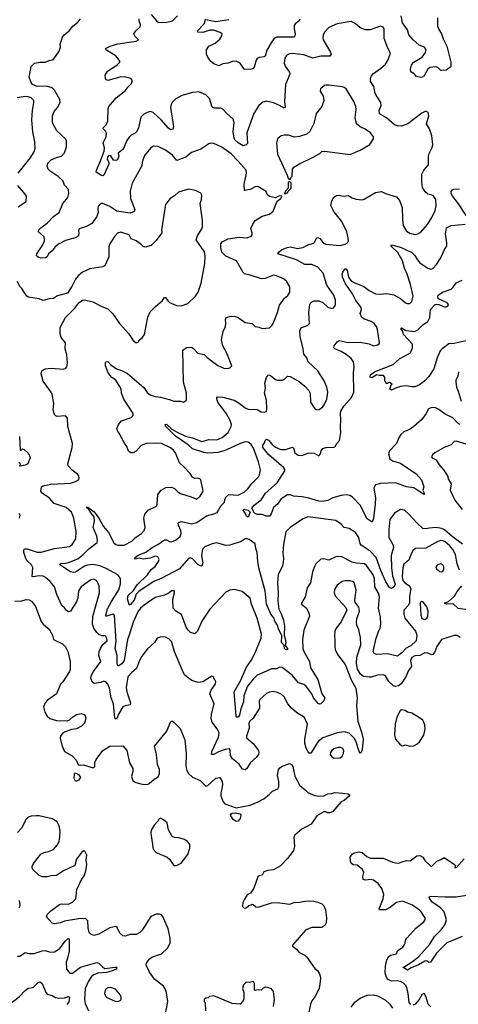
# Model space of a CAD drawing. Extents: x 2133461 to 2293071, y 753526 to 916327.
# Tile 220 of 256: x 2192372 to 2196717, y 847568 to 857326. Entities that reach past the tile are written whole.
import ezdxf

# ---------------------------------------------------------------- set-up
doc = ezdxf.new("R2010")
doc.units = 0

msp = doc.modelspace()

# ---------------------------------------------------------------- linework, layer by layer
at = {"layer": '0CON10XD'}
for points in [[(2193675, 857376.7), (2193726.7, 857315), (2193745, 857303.3), (2193815, 857298.8), (2193886.7, 857315), (2193933.8, 857365)], [(2196509.2, 857345), (2196511.9, 857265), (2196521.9, 857235), (2196550.8, 857185), (2196566.2, 857135), (2196602.9, 857065), (2196642.5, 856905), (2196641.2, 856858.8), (2196595, 856826), (2196555, 856821.2), (2196543.9, 856823.9), (2196515, 856851.2), (2196495, 856858.8), (2196435, 856851.2), (2196416.2, 856835), (2196371.7, 856758.3), (2196345, 856752), (2196301.7, 856761.7), (2196279.5, 856789.5), (2196245, 856810), (2196242, 856835), (2196252.9, 856875), (2196269.4, 856900.6), (2196357.1, 856955), (2196390.3, 856999.7), (2196398.8, 857028.8), (2196383, 857053), (2196328.8, 857075), (2196269.2, 857125), (2196225.6, 857175), (2196214.5, 857225), (2196163.8, 857295), (2196149.1, 857365)], [(2193108.2, 852448.2), (2193156.3, 852386.3), (2193200.9, 852305), (2193252.7, 852245), (2193305, 852143.1), (2193325, 852126.7), (2193345, 852119.5), (2193405, 852117.5), (2193483, 852157), (2193517.5, 852195), (2193578.8, 852235), (2193605, 852263.3), (2193614.2, 852295), (2193602.9, 852385), (2193611.9, 852425), (2193644.6, 852465.4), (2193727.5, 852505), (2193734.3, 852525), (2193738.7, 852621.3), (2193773.8, 852665), (2193820.3, 852689.7), (2193875, 852692), (2193905, 852678.8), (2193937, 852647), (2193965, 852631.9), (2194068.8, 852598.8), (2194125, 852574), (2194160.8, 852605), (2194188, 852655), (2194166.7, 852765), (2194156.1, 852776.1), (2194135, 852783.3), (2194105, 852780), (2194082.3, 852792.3), (2194059.7, 852829.7), (2193998.8, 852895), (2193953.2, 852933.2), (2193913.6, 853033.6), (2193895, 853059.2), (2193864.6, 853084.6), (2193776.2, 853125), (2193715, 853129.1), (2193625, 853124.4), (2193575, 853106), (2193525, 853050), (2193495, 853032.5), (2193473, 853033), (2193450.7, 853050.7), (2193433.8, 853095), (2193408.8, 853128.8), (2193358.3, 853228.3), (2193342.5, 853245), (2193333.3, 853275), (2193351.2, 853315), (2193378.8, 853351.2), (2193476.7, 853385), (2193495.9, 853404.1), (2193496, 853425), (2193403.6, 853565), (2193380.8, 853625), (2193376, 853665), (2193362, 853695), (2193323.8, 853755), (2193280, 853785), (2193247.9, 853827.9), (2193221.5, 853895), (2193220.2, 853929.8), (2193225, 853936.5), (2193245, 853937.1), (2193274.8, 853904.8), (2193332, 853865), (2193380, 853850), (2193439.8, 853819.8), (2193600.5, 853680.5), (2193635, 853631.4), (2193665, 853608.6), (2193715, 853591.1), (2193765, 853585.7), (2193865, 853559.2), (2193895, 853546), (2193965, 853546.7), (2193995, 853536.7), (2194022.5, 853555), (2194023.8, 853625), (2193993.3, 853735), (2193989.3, 854050.7), (2194025, 854076.2), (2194075, 854079.2), (2194095, 854066), (2194135, 854022), (2194199.1, 854009.1), (2194229.5, 853979.5), (2194335, 853900), (2194395, 853872), (2194435, 853870), (2194455, 853876.7), (2194472.5, 853895), (2194422.7, 854022.7), (2194382.5, 854095), (2194372, 854155), (2194386, 854235), (2194410.8, 854285), (2194414.1, 854314.1), (2194408.8, 854355), (2194416.4, 854373.6), (2194465, 854386.7), (2194505, 854383.3), (2194535, 854373.3), (2194605, 854326.2), (2194675, 854315.8), (2194705, 854286.2), (2194745, 854280), (2194775, 854266.2), (2194845, 854273.8), (2194868.8, 854295), (2194882, 854315), (2194925.7, 854425), (2194944.5, 854495.5), (2194995, 854566.2), (2195027.9, 854592.1), (2195047.1, 854625), (2195047.9, 854677.9), (2195015.6, 854735.6), (2194985, 854758), (2194915, 854787.5), (2194885, 854793.1), (2194805, 854760), (2194767.4, 854757.4), (2194655.3, 854795.3), (2194598.2, 854808.2), (2194585, 854820), (2194517.8, 854935), (2194413, 854983), (2194373.4, 855023.4), (2194363.1, 855065), (2194365.8, 855104.2), (2194376.2, 855125), (2194436.7, 855155), (2194545, 855170.5), (2194625, 855165.8), (2194665, 855182), (2194674, 855195), (2194675.8, 855215), (2194663, 855257), (2194680.5, 855299.5), (2194703.3, 855335), (2194775, 855377.5), (2194845, 855400), (2194883, 855427), (2194923, 855527), (2194957.5, 855555), (2194970, 855575), (2194965, 855580), (2194935, 855576.7), (2194905, 855560), (2194845, 855573.3), (2194823.9, 855593.9), (2194812.5, 855625), (2194732, 855672), (2194705, 855668.6), (2194655.4, 855644.6), (2194600, 855635), (2194596.5, 855695), (2194620, 855805), (2194613.8, 855835), (2194536, 855925), (2194465, 855995.8), (2194375, 856062), (2194295, 856098.8), (2194265, 856103.3), (2194245, 856096.7), (2194165.9, 856044.1), (2194075, 856010), (2194016.2, 855963.8), (2193928, 855932), (2193885, 855982.5), (2193815, 856034.2), (2193745, 856070.8), (2193698.8, 856071.2), (2193671.2, 856055), (2193608.3, 855981.7), (2193586, 855915), (2193581.7, 855878.3), (2193487.5, 855705), (2193464.5, 855625.5), (2193468.9, 855555), (2193512, 855445), (2193504.2, 855425.8), (2193465, 855410.4), (2193354, 855424), (2193335, 855430), (2193265, 855474.4), (2193195, 855503.8), (2193175, 855503.3), (2193148, 855475), (2193144.2, 855455), (2193149.2, 855415), (2193137.1, 855375), (2193087.5, 855305), (2193035, 855276.9), (2192960, 855255), (2192952.9, 855237.1), (2192956, 855205), (2192949.3, 855180.7), (2192922.5, 855165), (2192825, 855136.7), (2192755, 855102.1), (2192723.3, 855076.7), (2192694.4, 855035), (2192658.6, 855005), (2192642.7, 854977.3), (2192627.5, 854965), (2192585, 854961.9), (2192555, 854971.4), (2192538.8, 854985), (2192541.2, 855005), (2192601.4, 855095), (2192617.1, 855135), (2192613.8, 855175), (2192558.8, 855225), (2192562, 855245), (2192580, 855265), (2192648.5, 855311.5), (2192705, 855374.4), (2192764.3, 855415), (2192800.6, 855505), (2192847.1, 855565), (2192859.2, 855605), (2192853.9, 855643.9), (2192816.7, 855685), (2192803.3, 855725), (2192752.3, 855772.3), (2192672.5, 855825), (2192653.9, 855843.9), (2192643.8, 855875), (2192648.8, 855905), (2192685, 855936), (2192735, 855960), (2192786.7, 855975), (2192815, 856007.5), (2192836.2, 856065), (2192833.8, 856125), (2192826.2, 856145), (2192738, 856225), (2192695.7, 856305), (2192695.7, 856334.3), (2192698.1, 856375), (2192712.9, 856415), (2192745.8, 856455), (2192774, 856505), (2192769.2, 856535), (2192717.6, 856627.6), (2192692.1, 856652.1), (2192637.4, 856667.4), (2192545, 856665.5), (2192498, 856685), (2192484, 856705), (2192466.1, 856756.1), (2192485, 856863.3), (2192517.5, 856895), (2192575, 856904.2), (2192625, 856904), (2192665, 856922), (2192695, 856928), (2192710.9, 856939.1), (2192764, 857015), (2192775.8, 857054.2), (2192774.2, 857085), (2192795, 857152.5), (2192811.2, 857175), (2192862, 857215), (2192898.3, 857261.7), (2192948.7, 857301.3), (2192973.8, 857335)], [(2195586.7, 852295), (2195556.8, 852326.8), (2195502.7, 852362.7), (2195225, 852399.2), (2195180.3, 852379.7), (2195055, 852298), (2195009.7, 852250.3), (2194984.4, 852125), (2194978.9, 852038.9), (2194985.6, 851985), (2194983.2, 851946.8), (2194970.6, 851905), (2194932.9, 851827.1), (2194926, 851744), (2194933.6, 851645), (2194928.8, 851565), (2194937.3, 851485), (2194965, 851432.5), (2194983.5, 851375), (2194995.4, 851315), (2194993.1, 851223.1), (2195000.9, 851189.1), (2195007.2, 851155), (2195000, 851125), (2195025.5, 851094.5), (2195023.3, 851085), (2195015, 851081.9), (2195003.9, 851083.9), (2194995.8, 851095), (2194992, 851125), (2194966.4, 851155), (2194968.7, 851218.7), (2194935, 851288.8), (2194924.5, 851325), (2194899.6, 851365), (2194888.4, 851398.4), (2194859.6, 851435), (2194815.3, 851535), (2194804.7, 851665), (2194740.8, 851895), (2194729.2, 851955), (2194724.5, 852044.5), (2194710.8, 852085), (2194705, 852132.5), (2194645, 852173.8), (2194625, 852181.2), (2194605, 852180), (2194565, 852153.3), (2194455, 852117.9), (2194415, 852116.1), (2194325, 852141.2), (2194277, 852133), (2194205, 852100.8), (2194182.7, 852077.3), (2194173.6, 852013.6), (2194185.4, 851944.6), (2194175, 851912), (2194165, 851909.2), (2194135, 851926.5), (2194085, 851984.4), (2194065, 851991.4), (2194045, 851985.6), (2193955, 851882.9), (2193772.7, 851787.3), (2193700.6, 851759.4), (2193555, 851663.5), (2193526.9, 851633.1), (2193505, 851572.5), (2193465, 851526.2), (2193455, 851527.5), (2193441.1, 851585), (2193445, 851618.5), (2193499.4, 851670.6), (2193535.3, 851725), (2193636.2, 851825), (2193673, 851877), (2193712.6, 851907.4), (2193748.1, 851955), (2193754.2, 851975), (2193741.3, 852001.3), (2193715, 852009.1), (2193665, 851991.2), (2193595, 851980.8), (2193555, 851990.5), (2193515, 851980), (2193506.7, 851985), (2193514, 851995), (2193545, 852020), (2193622, 852048), (2193683.1, 852095), (2193739.4, 852125), (2193805, 852171.9), (2193825, 852170.6), (2193855, 852153.6), (2193875, 852150.4), (2193915, 852167.3), (2193960, 852205), (2193971.8, 852235), (2193969.5, 852265), (2193944, 852316), (2193941.2, 852335), (2193946.1, 852343.9), (2193975, 852354), (2194075, 852330), (2194125, 852342.1), (2194221.7, 852408.3), (2194295, 852427.5), (2194326.4, 852443.6), (2194369, 852511), (2194400.9, 852545), (2194405, 852567.5), (2194415, 852594), (2194445, 852620), (2194535, 852613.3), (2194596.7, 852643.3), (2194632, 852678), (2194670.3, 852729.7), (2194736, 852795), (2194747.5, 852815), (2194755.6, 852865), (2194738.8, 852945), (2194688.2, 853078.2), (2194665, 853117.3), (2194635, 853138.8), (2194605, 853141.5), (2194565, 853130.4), (2194396.3, 853053.7), (2194335, 853036.4), (2194235, 853031.5), (2194195, 853035.3), (2194085, 853072.3), (2194041.6, 853111.6), (2193915, 853198.9), (2193846.8, 853266.8), (2193815, 853297.5), (2193814.1, 853315.9), (2193825, 853317.5), (2193879.1, 853269.1), (2193925, 853241.9), (2194015, 853199.1), (2194085, 853183.5), (2194175, 853146.5), (2194244.5, 853165.5), (2194325, 853162.3), (2194378.6, 853185), (2194435.5, 853235), (2194465.3, 853294.7), (2194468.8, 853315), (2194455.4, 853355), (2194421.1, 853421.1), (2194334.4, 853535), (2194323.9, 853566.1), (2194324, 853586), (2194330.7, 853589.3), (2194385, 853584), (2194495, 853555.5), (2194545, 853525.6), (2194605, 853478.1), (2194635, 853465.6), (2194724.4, 853464.4), (2194765, 853440.8), (2194795, 853437.5), (2194815.6, 853444.4), (2194819.5, 853469.5), (2194815.7, 853555.7), (2194798, 853625), (2194806, 853675), (2194801.2, 853725), (2194815, 853780), (2194835, 853807.5), (2194855, 853800), (2194905, 853760), (2194925, 853753.3), (2194975, 853752.5), (2194995, 853762.5), (2195025, 853793.3), (2195050.7, 853790.7), (2195139.1, 853739.1), (2195195, 853695.8), (2195235, 853652), (2195248.5, 853625), (2195252.1, 853535), (2195295, 853468), (2195315, 853460), (2195337.9, 853462.1), (2195375, 853490.6), (2195389.2, 853510.8), (2195413.5, 853565), (2195424, 853635), (2195415.9, 853685.9), (2195386.4, 853746.4), (2195325.5, 853845.5), (2195228.8, 853935), (2195216.2, 853975), (2195185, 854012.5), (2195180.6, 854065), (2195151.1, 854185), (2195147.1, 854245), (2195163.8, 854275), (2195223.3, 854295), (2195242, 854315), (2195236.4, 854425), (2195246.7, 854505), (2195255, 854524), (2195285, 854540.6), (2195335, 854541.1), (2195373, 854523), (2195425, 854475.8), (2195465, 854464), (2195480.5, 854469.5), (2195495, 854487.5), (2195500.8, 854505), (2195500.8, 854545), (2195482.5, 854595), (2195413.7, 854693.7), (2195378.1, 854815), (2195325, 854874.4), (2195265, 854898.9), (2195195, 854900.8), (2195115, 854947.3), (2194927.5, 855005), (2194941.2, 855025), (2194966.7, 855045), (2195022.2, 855067.8), (2195055, 855075.6), (2195125, 855058.5), (2195175, 855067.5), (2195235, 855098.9), (2195285, 855113.1), (2195314.4, 855165.6), (2195325, 855169.2), (2195345, 855158.8), (2195381.2, 855111.2), (2195405, 855100), (2195545, 855089.4), (2195595, 855100), (2195620, 855115), (2195628, 855135), (2195627.1, 855165), (2195611.4, 855225), (2195563.1, 855325), (2195482, 855425), (2195453.8, 855485), (2195465, 855530), (2195483.9, 855566.1), (2195510, 855585), (2195535, 855586.7), (2195575, 855577.5), (2195625, 855583.3), (2195665, 855560), (2195705, 855546.2), (2195765, 855542), (2195785, 855546.2), (2195897.5, 855615), (2195955, 855623.8), (2195995, 855603.3), (2196105, 855570), (2196135.6, 855535.6), (2196162, 855465), (2196162.9, 855345), (2196170.6, 855285), (2196205, 855231.9), (2196235, 855210.4), (2196285, 855198.5), (2196315, 855205.5), (2196345, 855221.4), (2196411.9, 855295), (2196455.5, 855365), (2196488.1, 855435), (2196498.9, 855485), (2196494.2, 855545), (2196466, 855585), (2196415, 855598.1), (2196389.8, 855619.8), (2196363.6, 855663.6), (2196356.7, 855715), (2196355.6, 855795), (2196375, 855836.2), (2196422.3, 855887.7), (2196422.7, 855972.7), (2196428.3, 856001.7), (2196455, 856052.5), (2196463.8, 856085), (2196453.8, 856175), (2196430, 856245), (2196400, 856295), (2196423.3, 856375), (2196417.5, 856407.5), (2196395, 856418.8), (2196355, 856401.2), (2196217, 856293), (2196152.4, 856272.4), (2196114.6, 856274.6), (2196085, 856284.5), (2196005, 856353.5), (2195934.4, 856394.4), (2195932.9, 856425), (2195951.4, 856475), (2195950.8, 856505), (2195894.5, 856595), (2195880, 856665), (2195847.5, 856715), (2195846.9, 856745), (2195855, 856766), (2195877, 856793), (2195945, 856841.1), (2195995, 856887.1), (2196018.1, 856921.9), (2196046, 856995), (2196018.8, 857045), (2195980.6, 857140.6), (2195980.6, 857235), (2195973.2, 857253.2), (2195945, 857260.6), (2195845, 857224.4), (2195796.8, 857226.8), (2195744.6, 857244.6), (2195695, 857289.2), (2195655, 857307.5), (2195515, 857284.4), (2195435, 857248), (2195394.4, 857205.6), (2195378, 857175), (2195374.2, 857145.8), (2195378.6, 857125), (2195450, 857005), (2195455.7, 856984.3), (2195445, 856966), (2195356.3, 856963.7), (2195275, 856945.5), (2195185, 856979.4), (2195075, 856991.1), (2195045, 856987.8), (2195015, 856972.9), (2194996.7, 856945), (2194990, 856895), (2195000.6, 856865), (2195045.7, 856805), (2195048.1, 856785), (2195005.7, 856685), (2194994.6, 856515), (2195001.2, 856455), (2194985, 856451.9), (2194944.8, 856474.8), (2194885, 856503.1), (2194815, 856518.9), (2194780.7, 856509.3), (2194741.2, 856475), (2194690, 856395), (2194621.2, 856205), (2194629.6, 856100.4), (2194613.8, 856085), (2194585, 856077.3), (2194534.6, 856105), (2194503.8, 856135), (2194495, 856152), (2194486.7, 856215), (2194497.7, 856305), (2194485, 856342), (2194418.8, 856398.8), (2194385, 856438.8), (2194365, 856450), (2194305, 856450), (2194285, 856457.5), (2194275, 856470), (2194252.5, 856545), (2194215, 856582.5), (2194145, 856611.9), (2194085, 856604.5), (2193978.8, 856575), (2193919.4, 856540.6), (2193882.7, 856507.3), (2193870.6, 856485), (2193866.7, 856455), (2193895.6, 856265), (2193890, 856240), (2193865, 856236), (2193845, 856250), (2193773.5, 856335), (2193695, 856407.8), (2193665, 856415.6), (2193635, 856405.5), (2193601.7, 856388.3), (2193571.1, 856358.9), (2193549.1, 856255), (2193531.1, 856218.9), (2193515, 856200.9), (2193475, 856180.4), (2193455, 856161.5), (2193431.9, 856128.1), (2193397.5, 856042.5), (2193347.5, 856005), (2193352.2, 855975), (2193342.1, 855937.9), (2193325, 855929.2), (2193300, 855935), (2193275, 855977.5), (2193255, 855980), (2193240, 855965), (2193237.5, 855945), (2193253.3, 855915), (2193255.9, 855895.9), (2193206.7, 855785), (2193195, 855780), (2193175, 855784), (2193130, 855815), (2193132, 855835), (2193165, 855912.5), (2193208.3, 856021.7), (2193211.2, 856055), (2193198.5, 856105), (2193226.7, 856165), (2193232.9, 856202.9), (2193223, 856223), (2193198.8, 856245), (2193198.8, 856255), (2193227.2, 856282.8), (2193245.6, 856325), (2193248.9, 856445), (2193254.4, 856465), (2193326.7, 856553.3), (2193421.4, 856625), (2193442.2, 856657.8), (2193479.2, 856695), (2193488, 856725), (2193472.5, 856742.5), (2193405, 856758.5), (2193365, 856756.8), (2193245, 856724.5), (2193230, 856730), (2193221.8, 856741.8), (2193220, 856775), (2193240.8, 856815), (2193333.3, 856875), (2193363.3, 856905), (2193363.3, 856915), (2193326, 856965), (2193230, 857025), (2193223.3, 857035), (2193226.7, 857045), (2193266.7, 857065), (2193342.7, 857087.3), (2193525, 857113.8), (2193550, 857125), (2193511.7, 857161.7), (2193503.3, 857185), (2193523.3, 857215), (2193565.8, 857255), (2193568.6, 857275), (2193554.3, 857315), (2193554.3, 857335.7)], [(2195148.3, 857331.7), (2195137.2, 857312.8), (2195100, 857285), (2195092.1, 857267.9), (2195089.4, 857235), (2195101.9, 857185), (2195097.6, 857162.4), (2195086, 857154), (2195067.9, 857152.1), (2194916.3, 857153.7), (2194895, 857142.5), (2194872.3, 857115), (2194820.5, 857025), (2194804.6, 856965.4), (2194795, 856956.9), (2194745, 856951.1), (2194725, 856940.6), (2194714.7, 856925.3), (2194694.3, 856855), (2194680.4, 856839.6), (2194655, 856832.3), (2194595.7, 856835.7), (2194556.8, 856896.8), (2194515.3, 856915.3), (2194475, 856912.8), (2194435.3, 856894.7), (2194385, 856887.6), (2194345, 856869.7), (2194295, 856887.6), (2194265, 856912.7), (2194236.5, 856955), (2194223.8, 856986.2), (2194223.2, 857026.8), (2194246.6, 857063.4), (2194306.6, 857093.4), (2194355, 857133.3), (2194373.3, 857165), (2194377.5, 857185), (2194359.1, 857199.1), (2194292.2, 857222.2), (2194255, 857221.8), (2194185, 857200.4), (2194135, 857204.2), (2194134.2, 857215), (2194199.5, 857285), (2194206.4, 857295), (2194209.2, 857325), (2194215, 857329.4), (2194315, 857307.8), (2194445, 857329.4)], [(2195045, 855740), (2195058.3, 855751.7), (2195060, 855765), (2195070, 855775), (2195073.3, 855845), (2195086.1, 855863.9), (2195135.8, 855894.2), (2195285, 855966), (2195345, 856000), (2195365, 856018.8), (2195391.7, 856021.7), (2195645, 855991.2), (2195745, 856034), (2195839.2, 856090.8), (2195877.5, 856145), (2195876.1, 856166.1), (2195846.7, 856205), (2195795, 856240), (2195745, 856262.9), (2195707.1, 856295), (2195694.3, 856355.7), (2195704, 856435), (2195700, 856465), (2195681.2, 856515), (2195605, 856640), (2195585.7, 856655.7), (2195565, 856661.2), (2195435, 856678.8), (2195405, 856677.5), (2195390, 856675), (2195365, 856650), (2195350, 856645), (2195348.3, 856618.3), (2195378, 856568), (2195383, 856527), (2195363.6, 856466.4), (2195307.5, 856395), (2195283.9, 856296.1), (2195245, 856217.5), (2195215, 856193.3), (2195145, 856168), (2195095, 856162.5), (2195035, 856180.8), (2194995, 856182.9), (2194963.3, 856175), (2194926.7, 856145), (2194916.2, 856105), (2194926.7, 855995), (2195022.5, 855785), (2195030, 855755), (2195045, 855740)], [(2192356.5, 855805), (2192475.4, 855955), (2192515, 856018), (2192525, 856050), (2192522.2, 856115), (2192502.5, 856215), (2192492.5, 856335), (2192498, 856425), (2192513.1, 856505), (2192510.6, 856525), (2192485, 856551.1), (2192455, 856561.5), (2192425, 856564.3), (2192345, 856550.6)], [(2195005, 855600), (2195011.7, 855608.3), (2195025, 855610), (2195031.7, 855628.3), (2195060, 855655), (2195060, 855705), (2195045, 855720), (2195032.5, 855715), (2195030, 855655), (2195000, 855625), (2194998.3, 855611.7), (2194990, 855605), (2195005, 855600)], [(2192357.9, 855472.1), (2192436.7, 855525), (2192437.7, 855577.7), (2192414.2, 855615), (2192351.7, 855681.7)], [(2196736.7, 851205), (2196705, 851222.5), (2196675, 851222.5), (2196550.5, 851185), (2196503.3, 851115), (2196485, 851060), (2196465, 851034.2), (2196455, 851030.8), (2196415, 851047.5), (2196385, 851050), (2196336.4, 851023.6), (2196285, 851022), (2196257.7, 851005), (2196244.7, 850975), (2196252.2, 850915), (2196222.1, 850877.9), (2196195.5, 850815), (2196151.9, 850745), (2196125, 850724.4), (2196095, 850717.1), (2196075, 850724.2), (2196028.2, 850768.2), (2195995, 850822), (2195975, 850834.3), (2195915, 850830), (2195855, 850809.6), (2195835, 850808.8), (2195776.8, 850816.8), (2195749.1, 850839.1), (2195717.9, 850887.9), (2195708.5, 850945), (2195713.1, 851006.9), (2195750.9, 851129.1), (2195748.2, 851205), (2195729.8, 851279.8), (2195711.4, 851325), (2195707.5, 851355), (2195712.1, 851387.9), (2195739.4, 851465), (2195730, 851505), (2195696.2, 851555), (2195691.4, 851571.4), (2195704.5, 851675), (2195684, 851745), (2195669.7, 851759.7), (2195645.7, 851765.7), (2195595, 851765.8), (2195565, 851759.2), (2195516.4, 851723.6), (2195491.1, 851678.9), (2195486.9, 851645), (2195495.8, 851615), (2195602.3, 851502.3), (2195612, 851475), (2195555, 851360), (2195505.8, 851295), (2195494.6, 851265.4), (2195488.6, 851218.6), (2195494.2, 851175), (2195492, 851115), (2195496.2, 851085), (2195518.8, 851035), (2195595.7, 850935.7), (2195653.8, 850785), (2195702.3, 850702.3), (2195716, 850605), (2195709.2, 850525), (2195722.3, 850375), (2195758.1, 850265), (2195773.3, 850196.7), (2195765, 850092.5), (2195755, 850062.5), (2195745, 850057.5), (2195733.3, 850075), (2195700, 850175), (2195683.7, 850205), (2195635, 850254.8), (2195585, 850267.2), (2195515, 850257.2), (2195375, 850209.6), (2195328.1, 850171.9), (2195255, 850056.2), (2195235, 850058), (2195208.5, 850105), (2195197.3, 850155), (2195196.4, 850195), (2195222.5, 850345), (2195191.7, 850411.7), (2195115, 850459.2), (2195063.7, 850503.7), (2195027.5, 850547.5), (2194993.1, 850615), (2194961.7, 850641.7), (2194925, 850659.4), (2194883, 850667), (2194845, 850662.5), (2194815, 850650), (2194750.3, 850589.7), (2194744.2, 850575), (2194746.8, 850503.2), (2194684.3, 850405), (2194651.8, 850375), (2194640.8, 850355), (2194643.5, 850305), (2194617.7, 850225), (2194619.2, 850209.2), (2194683.4, 850153.4), (2194736.2, 850085), (2194741.2, 850065), (2194736, 850045), (2194715, 850013.3), (2194657.1, 849965), (2194620.9, 849905), (2194605, 849891.5), (2194578.9, 849898.9), (2194545, 849947.1), (2194480.2, 850000.2), (2194460, 850035), (2194458, 850085), (2194448.6, 850098.6), (2194406.7, 850095), (2194340.3, 850069.7), (2194295, 850042.5), (2194271.2, 850045), (2194275, 850072.5), (2194342.5, 850215), (2194347.3, 850255), (2194335, 850288.8), (2194278, 850365), (2194267.7, 850397.7), (2194270.8, 850445), (2194298.6, 850545), (2194255.8, 850645.8), (2194267.6, 850682.4), (2194310.8, 850745), (2194313.8, 850765), (2194305, 850782.5), (2194286.7, 850815), (2194275, 850818.8), (2194185, 850764), (2194135, 850758), (2194077.3, 850777.3), (2194029.1, 850809.1), (2194005.8, 850835), (2193983.1, 850875), (2193909.5, 851055), (2193877.1, 851165), (2193849.7, 851189.7), (2193815, 851206.9), (2193795, 851210), (2193762.1, 851207.9), (2193735, 851196.7), (2193707.4, 851152.6), (2193637.8, 851092.2), (2193581.1, 851018.9), (2193557.8, 850975), (2193528.6, 850895), (2193483.1, 850856.9), (2193443.1, 850815), (2193428, 850708), (2193432.7, 850665), (2193468.1, 850555), (2193466, 850535), (2193415, 850526.5), (2193394, 850516), (2193350.6, 850445), (2193335, 850401.2), (2193325, 850393.8), (2193315, 850403.3), (2193300, 850545), (2193278.4, 850605), (2193260.5, 850700.5), (2193245, 850740.8), (2193225, 850765.6), (2193205, 850771.4), (2193175, 850757.8), (2193108.6, 850748.6), (2193090, 850765), (2193075, 850800), (2193080.6, 850825), (2193102.2, 850865), (2193176.2, 850965), (2193156.1, 851026.1), (2193159.2, 851065), (2193170.6, 851095), (2193194.7, 851135.3), (2193239.5, 851170.5), (2193236.5, 851195), (2193225, 851214), (2193215, 851220), (2193189.2, 851220.8), (2193155, 851232.2), (2193135, 851251.9), (2193105.4, 851295), (2193093.9, 851335), (2193097.6, 851412.4), (2193161.8, 851645), (2193158.9, 851715), (2193134.3, 851765), (2193105, 851780), (2193075, 851774.6), (2192980.4, 851705), (2192954.6, 851665), (2192947.3, 851595), (2192933.6, 851556.4), (2192875, 851466), (2192855, 851458), (2192835, 851470), (2192815, 851498.8), (2192790.3, 851520.3), (2192740.5, 851630.5), (2192716.4, 851706.4), (2192675, 851759.4), (2192628.9, 851798.9), (2192605, 851810.8), (2192565, 851812.9), (2192505, 851804.1), (2192495, 851808), (2192502.2, 851897.8), (2192488.2, 851925), (2192445, 851964.5), (2192432.7, 851985), (2192413.2, 852045), (2192412.1, 852067.9), (2192418.1, 852081.9), (2192445, 852083.3), (2192545, 852047.7), (2192585, 852048.5), (2192716.1, 852083.9), (2192865, 852106), (2192892, 852125), (2192927.4, 852182.6), (2192930.6, 852255), (2192909.2, 852385), (2192885.8, 852445), (2192832.4, 852492.4), (2192711.7, 852531.7), (2192667.1, 852585), (2192595.8, 852635), (2192582, 852655), (2192588, 852695), (2192605, 852708.1), (2192677.4, 852722.6), (2192815, 852730.5), (2192875, 852731.4), (2192925, 852748.8), (2192955, 852767.5), (2192960, 852785), (2192956.7, 852805), (2192945, 852823.3), (2192892.5, 852862.5), (2192851.2, 852905), (2192850, 852925), (2192890.8, 853085), (2192894, 853125), (2192847, 853293), (2192846.4, 853376.4), (2192825, 853400), (2192743.9, 853393.9), (2192728.8, 853398.8), (2192716.2, 853415), (2192704.2, 853455), (2192710, 853525), (2192692.3, 853612.3), (2192683.3, 853635), (2192603.8, 853745), (2192583.6, 853816.4), (2192592.5, 853845), (2192625, 853866.2), (2192685, 853872.5), (2192805, 853863.8), (2192828.3, 853871.7), (2192840, 853885), (2192846.2, 853925), (2192840, 854005), (2192823.3, 854065), (2192826.7, 854125), (2192783.3, 854175), (2192773.9, 854213.9), (2192773.3, 854275), (2192824.2, 854375.8), (2192916.2, 854465), (2192960, 854525), (2192995, 854548), (2193015, 854550), (2193095, 854531.2), (2193185, 854483.3), (2193245, 854460), (2193295, 854410), (2193361.2, 854315), (2193452.3, 854212.3), (2193497, 854147), (2193525, 854124.2), (2193545, 854130), (2193557, 854153), (2193586.4, 854173.6), (2193606.7, 854205), (2193642.1, 854377.9), (2193665, 854430), (2193716.7, 854485), (2193785, 854543.3), (2193805, 854572.5), (2193815, 854572.5), (2193838.8, 854538.8), (2193856.7, 854525), (2193925, 854492.9), (2193969.7, 854490.3), (2194038, 854515), (2194113.8, 854585), (2194140, 854625), (2194168.8, 854715), (2194205, 854910), (2194210, 854985), (2194203.5, 855025), (2194120.6, 855145), (2194133.1, 855185), (2194176.9, 855255), (2194182.9, 855275), (2194181.2, 855335), (2194158.8, 855505), (2194173, 855543), (2194176.4, 855586.4), (2194165, 855606.7), (2194112.5, 855635), (2194045, 855645.8), (2193945, 855616), (2193905, 855580), (2193863.3, 855555), (2193816.2, 855495), (2193783.3, 855283.3)], [(2196794.5, 855385), (2196712.3, 855512.3), (2196663.6, 855575), (2196647.1, 855605), (2196646, 855625), (2196655, 855638.8), (2196673.2, 855646.8), (2196729.7, 855649.7)], [(2193783.3, 855283.3), (2193776.2, 855245), (2193778.8, 855215), (2193722.3, 855137.7), (2193675, 855090), (2193615, 855070.8), (2193595, 855078), (2193573, 855103), (2193525, 855133.8), (2193477.5, 855155), (2193455, 855192.5), (2193375, 855221.2), (2193339.5, 855210.5), (2193311.2, 855178.8), (2193264.1, 855105.9), (2193253.3, 855075), (2193253.8, 854975), (2193215, 854886.7), (2193194.2, 854875.8), (2193065, 854858), (2192995, 854823.8), (2192951.7, 854788.3), (2192924.2, 854755.8), (2192887, 854683), (2192843.8, 854616.2), (2192745, 854588), (2192705, 854562.9), (2192665, 854560), (2192605, 854544.3), (2192565, 854560), (2192460, 854575), (2192442.5, 854585), (2192417.5, 854625), (2192393, 854663), (2192375, 854677.5), (2192345, 854730)], [(2196735, 853313.8), (2196715, 853323.1), (2196661.5, 853381.5), (2196587.8, 853417.8), (2196525, 853464.5), (2196485, 853481.9), (2196445, 853480.6), (2196419.2, 853465), (2196397, 853423), (2196353.8, 853365), (2196275, 853293.3), (2196233.3, 853265), (2196176.8, 853243.2), (2196146, 853215), (2196130.2, 853189.8), (2196105.8, 853125), (2196034, 853055), (2196025.8, 853025), (2196038, 852975), (2196065.6, 852955.6), (2196145, 852931.9), (2196298.6, 852825), (2196350.8, 852765), (2196373.8, 852695), (2196366.7, 852665), (2196382.5, 852625), (2196375, 852620), (2196277.7, 852687.7), (2196205, 852697.9), (2196095.2, 852735.2), (2195945, 852731.1), (2195897.5, 852715), (2195880, 852685), (2195896.7, 852586.7), (2195894.6, 852525), (2195878, 852382), (2195865, 852347.5), (2195815, 852380.8), (2195745.4, 852515.4), (2195667.5, 852595), (2195642, 852612), (2195605, 852618.5), (2195555, 852611.5), (2195475, 852588.1), (2195425, 852560.5), (2195365, 852550.9), (2195335, 852553.8), (2195235.5, 852584.5), (2195168.3, 852598.3), (2195085, 852604.4), (2195053.9, 852616.1), (2195025, 852618), (2194963.3, 852576.7), (2194925.8, 852525), (2194887, 852493), (2194861.7, 852428.3), (2194845, 852407.5), (2194815, 852406.7), (2194775, 852423.3), (2194725, 852422), (2194696.7, 852435), (2194670, 852485), (2194695, 852515.6), (2194765, 852568.5), (2194805.9, 852635), (2194920.8, 852735), (2194996.7, 852855), (2194997.1, 852867.1), (2194986.7, 852885), (2194839.1, 853015), (2194781.8, 853085), (2194780.9, 853109.1), (2194797, 853133), (2194803, 853157), (2194815, 853167.5), (2194835, 853160), (2194872, 853115), (2194905, 853088.6), (2194957.6, 853067.6), (2195005, 853065.7), (2195075, 853088.8), (2195085, 853082.5), (2195098.6, 853035), (2195129.1, 853009.1), (2195165, 853006.5), (2195225, 853030.8), (2195265, 853034.3), (2195288.7, 853028.7), (2195335, 853003.8), (2195352, 853025), (2195359.2, 853055), (2195375.8, 853075), (2195405, 853087.3), (2195485, 853088.1), (2195495.8, 853095), (2195512, 853125), (2195540, 853155), (2195552.5, 853235), (2195549.2, 853285), (2195554.5, 853365), (2195548.9, 853425), (2195553.4, 853445), (2195581.8, 853495), (2195659.5, 853580.5), (2195682.5, 853635), (2195679.5, 853825), (2195686.5, 853886.5), (2195677.9, 853935), (2195655, 853968.9), (2195607.2, 854007.2), (2195555, 854037.8), (2195492.6, 854062.6), (2195484, 854075), (2195488, 854095), (2195516.2, 854135), (2195535, 854145.6), (2195625, 854128.2), (2195745, 854130.4), (2195835, 854112.5), (2195875, 854094.2), (2195917.3, 854102.7), (2195933.3, 854115), (2195936.2, 854125), (2195917.1, 854255), (2195905.5, 854285.5), (2195883.8, 854315), (2195855, 854335.8), (2195787.4, 854357.4), (2195762.5, 854375), (2195745.7, 854415), (2195759.2, 854455), (2195755.7, 854475), (2195701.7, 854541.7), (2195667.9, 854607.9), (2195595, 854715.6), (2195570, 854775), (2195566.9, 854803.1), (2195571.8, 854825), (2195594.5, 854855.5), (2195605, 854856.2), (2195615, 854840), (2195630.4, 854775), (2195653, 854743), (2195685, 854721.2), (2195780.7, 854680.7), (2195835, 854642.5), (2195895, 854610.5), (2195945, 854605.5), (2196005, 854612.9), (2196078.7, 854598.7), (2196145, 854563.5), (2196195, 854520), (2196215, 854512.5), (2196235.7, 854514.3), (2196255.7, 854534.3), (2196268.5, 854585), (2196242.2, 854702.2), (2196209.5, 854805), (2196183.3, 854863.3), (2196164.6, 854935), (2196117.6, 855017.6), (2196056.7, 855075), (2196050, 855085), (2196053.8, 855096.2), (2196145, 855070.6), (2196255, 855020.6), (2196283.3, 854993.3), (2196311.1, 854945), (2196336.5, 854915), (2196415, 854862.2), (2196445, 854854.3), (2196465, 854860.8), (2196499.2, 854900.8), (2196545, 854966.2), (2196577.3, 855042.7), (2196602.9, 855085), (2196604.4, 855115), (2196589.3, 855205), (2196598.1, 855265), (2196645, 855286.4), (2196785, 855301.4)], [(2196795, 854144.4), (2196675, 854117.8), (2196624.2, 854114.2), (2196555.6, 854065), (2196536.7, 854043.3), (2196507.3, 853975), (2196474.3, 853865), (2196425, 853791.2), (2196385, 853746.7), (2196331.2, 853708.8), (2196285, 853688.8), (2196255, 853686), (2196205, 853698), (2196145, 853691.2), (2196094.1, 853675.9), (2196053.3, 853653.3), (2196040, 853665), (2196052.5, 853707.5), (2196060, 853715), (2196035, 853730), (2196021.7, 853728.3), (2196015, 853720), (2196001.7, 853721.7), (2196000, 853735), (2195990, 853745), (2195990, 853785), (2195975, 853800), (2195935, 853800), (2195905, 853807.5), (2195865, 853777.5), (2195843.6, 853783.6), (2195843.3, 853795), (2195847.5, 853805), (2195885, 853836.7), (2196070.6, 853909.4), (2196135, 853964.4), (2196244, 854026), (2196262.3, 854075), (2196261.9, 854111.9), (2196174.4, 854205), (2196166.7, 854236.7), (2196147.5, 854265), (2196155, 854272.5), (2196195.8, 854245.8), (2196285, 854235.6), (2196315, 854252.2), (2196365, 854301.5), (2196415, 854336.7), (2196436.1, 854375), (2196441.8, 854455), (2196485, 854500.8), (2196505, 854508), (2196524.2, 854504.2), (2196585, 854478.6), (2196612.7, 854487.3), (2196618, 854505), (2196605, 854519.2), (2196520.5, 854560.5), (2196513.3, 854575), (2196518.8, 854595), (2196561.2, 854625), (2196644.6, 854655.4), (2196665.6, 854675), (2196695, 854720), (2196755, 854743.6)], [(2196718, 853835), (2196712, 853795), (2196693.1, 853755), (2196690.6, 853735), (2196697.8, 853685), (2196716.2, 853645), (2196744.7, 853544.7)], [(2192370, 853195), (2192375, 853060), (2192385, 853060), (2192398.3, 853071.7), (2192415, 853067.5), (2192455, 853030), (2192471.7, 853001.7), (2192476.1, 852983.9), (2192452.5, 852925), (2192425, 852911.2), (2192375, 852900), (2192370, 852905), (2192380, 852915), (2192377, 852927), (2192361.7, 852941.7)], [(2196795, 853118.6), (2196695, 853148.6), (2196675, 853146), (2196645, 853114), (2196575, 853086.2), (2196482.5, 853035), (2196460, 853015), (2196451.2, 852995), (2196457.5, 852985), (2196496.2, 852965), (2196525.9, 852915.9), (2196570, 852865), (2196610, 852805), (2196618.3, 852768.3), (2196645.8, 852725), (2196637.5, 852665), (2196681.9, 852565), (2196753.3, 852473.3)], [(2196729.1, 851869.1), (2196703.9, 851933.9), (2196688.4, 852025), (2196663.4, 852075), (2196629.6, 852115), (2196585, 852151.2), (2196565, 852161.5), (2196545, 852163.1), (2196515, 852154.3), (2196395, 852089.1), (2196292.5, 852085), (2196266.2, 852065), (2196245.8, 852024.2), (2196225, 851970), (2196178.7, 851931.3), (2196166.3, 851893.7), (2196161.7, 851808.3), (2196168.8, 851768.8), (2196185.5, 851745), (2196234.2, 851714.2), (2196245.3, 851685.3), (2196234.8, 851615.2), (2196232.7, 851545), (2196220, 851520), (2196176.9, 851475), (2196175.5, 851435), (2196188.5, 851395), (2196293.6, 851265), (2196306.4, 851225), (2196299.4, 851170.6), (2196245, 851121.1), (2196200.7, 851099.3), (2196157.8, 851052.2), (2196115, 851017.1), (2196015, 851042.3), (2195905, 851034.2), (2195883.8, 851045), (2195874.3, 851065), (2195903.6, 851196.4), (2195930.2, 851269.8), (2195942.3, 851295), (2195950.4, 851335), (2195945.4, 851405), (2195925.9, 851495), (2195935.3, 851605.3), (2195925, 851644), (2195890.8, 851705), (2195885.8, 851785), (2195874.7, 851825), (2195807.8, 851917.8), (2195785.8, 851935), (2195705, 851940), (2195665, 851948.9), (2195555, 852006.5), (2195505, 852003.1), (2195435, 851970.8), (2195385, 851983.3), (2195355, 851980), (2195306.2, 851935), (2195294, 851915), (2195272.9, 851855), (2195251.4, 851745), (2195220.8, 851695), (2195201.2, 851605), (2195162.5, 851545), (2195162.5, 851535), (2195211.2, 851495), (2195237.5, 851445), (2195242.5, 851415), (2195187.5, 851275), (2195173.3, 851185), (2195175.6, 851095), (2195186.4, 851065), (2195241.8, 850965), (2195251.8, 850901.8), (2195326, 850786), (2195365.3, 850645.3), (2195394.6, 850605), (2195385.2, 850575), (2195355, 850544.7), (2195341.7, 850541.7), (2195328, 850548), (2195283.3, 850605), (2195267.3, 850645), (2195205, 850723.1), (2195185, 850737.1), (2195133.4, 850753.4), (2195069.3, 850829.3), (2194973.1, 850905), (2194945, 850908.8), (2194915, 850894), (2194865, 850891.3), (2194815, 850871.3), (2194725, 850829.8), (2194685, 850791.9), (2194629.1, 850720.9), (2194590.8, 850625), (2194589.1, 850565), (2194561.9, 850495), (2194550.3, 850435), (2194535, 850413.8), (2194522.7, 850412.7), (2194514.7, 850425), (2194496.2, 850665), (2194557.4, 850772.6), (2194620.1, 850909.9), (2194664.4, 850975), (2194701.9, 851045), (2194764.4, 851195.6), (2194765.6, 851235), (2194722.5, 851395), (2194668.9, 851535), (2194655, 851594), (2194575, 851658.6), (2194495, 851679.2), (2194455, 851674), (2194415, 851651.2), (2194254.5, 851485.5), (2194175.8, 851365), (2194134.2, 851265.8), (2194105, 851241.2), (2194065, 851253.8), (2194040, 851275), (2194021.4, 851305), (2193975, 851430), (2193918.8, 851465), (2193892, 851495), (2193888.3, 851581.7), (2193906.7, 851645), (2193905, 851667.5), (2193875, 851666.7), (2193852.3, 851647.7), (2193805.6, 851624.4), (2193715, 851598.6), (2193605, 851524.5), (2193568.1, 851495), (2193541.9, 851458.1), (2193495, 851353.8), (2193457.7, 851225), (2193439, 851185), (2193405.9, 850975), (2193385, 850942.8), (2193355, 850922.5), (2193345, 850923.3), (2193337.9, 850947.9), (2193336.6, 851025), (2193316.2, 851095), (2193327.3, 851167.3), (2193310.2, 851420.2), (2193305, 851431.4), (2193295, 851434.5), (2193235.7, 851415.7), (2193226.2, 851416.2), (2193224.4, 851424.4), (2193241.4, 851488.6), (2193279.9, 851560.1), (2193354.6, 851675), (2193371.4, 851735), (2193370.5, 851780.5), (2193362, 851805), (2193345, 851824), (2193227.7, 851887.7), (2193165, 851912.3), (2193095, 851926.2), (2193045, 851920.8), (2193015, 851908.8), (2192925, 851850), (2192905, 851846.9), (2192875, 851854.4), (2192770, 851925), (2192772, 851935), (2192781.1, 851938.9), (2192815, 851938.2), (2192855, 851946.8), (2192948.5, 851981.5), (2192997.8, 852022.2), (2193055, 852082.1), (2193138.9, 852145), (2193143.1, 852165), (2193136.1, 852206.1), (2193099.1, 852295), (2193111.8, 852355), (2193109.2, 852399.2), (2193078.8, 852435), (2193059.4, 852469.4), (2193031.2, 852495), (2193046, 852495), (2193108.2, 852448.2)], [(2194635, 852396.7), (2194618.8, 852405), (2194602.3, 852442.3), (2194585, 852462.5), (2194592.5, 852475), (2194636.2, 852466.2), (2194653.3, 852445), (2194635, 852396.7)], [(2192362.5, 852435), (2192372.5, 852415), (2192367.5, 852385)], [(2196758.7, 852128.7), (2196655, 852204.7), (2196580.9, 852270.9), (2196555, 852285.2), (2196495, 852292.3), (2196431.7, 852288.3), (2196390.9, 852279.1), (2196366.2, 852285), (2196309.2, 852335), (2196226.6, 852426.6), (2196183.3, 852465), (2196145, 852472), (2196086.2, 852435), (2196037, 852373), (2196027.1, 852275), (2196027.7, 852195), (2196066.8, 852125), (2196073.8, 852095), (2196052.8, 852017.2), (2196053.4, 851895), (2196065.3, 851815), (2196092, 851732), (2196081.1, 851705), (2196055, 851690.3), (2196035, 851700.4), (2195999.8, 851755), (2195948.5, 851868.5), (2195901.8, 851995), (2195845, 852057.9), (2195755, 852116.9), (2195744.5, 852135), (2195731.5, 852195), (2195697.5, 852245), (2195635, 852282.9), (2195586.7, 852295)], [(2196555, 851854.3), (2196565, 851860), (2196572.2, 851875), (2196572.6, 851902.6), (2196565, 851923.8), (2196545, 851932.9), (2196510, 851925), (2196494.2, 851905), (2196500, 851885), (2196535, 851858), (2196555, 851854.3)], [(2196835, 851473.3), (2196715, 851490), (2196666.4, 851536.4), (2196600, 851535), (2196580, 851545), (2196619.1, 851560.9), (2196678.6, 851611.4), (2196705, 851659.6), (2196751.8, 851715)], [(2192325, 851566), (2192384.4, 851564.4), (2192435, 851579.2), (2192465, 851577.5), (2192488.8, 851565), (2192529.3, 851510.7), (2192585, 851362), (2192605, 851335.7), (2192663.3, 851285), (2192696, 851225), (2192708, 851185), (2192795, 851140.8), (2192825, 851112), (2192847.8, 851065), (2192871.9, 850965), (2192871.4, 850885), (2192865.7, 850865), (2192799.2, 850765), (2192775, 850741.2), (2192737.5, 850645), (2192647.6, 850582.4), (2192625.6, 850554.4), (2192607.1, 850515), (2192620, 850465), (2192645, 850424.2), (2192670.2, 850400.2), (2192735, 850381.5), (2192842.7, 850377.3), (2192865, 850386.2), (2192894, 850415), (2192935, 850440), (2192985, 850450), (2193017.7, 850437.7), (2193026.2, 850405), (2193013.8, 850355), (2192985, 850324), (2192935, 850298.8), (2192885, 850290), (2192815, 850263.8), (2192795, 850253.3), (2192775, 850227.5), (2192771.2, 850205), (2192787.5, 850135), (2192815, 850072.5), (2192890.2, 850030.2), (2192935.4, 849985.4), (2192944.3, 849955), (2192955, 849942.9), (2192975, 849938), (2193005, 849942.5), (2193085, 849915.6), (2193105, 849914.4), (2193117.1, 849925), (2193117.1, 849965), (2193128.1, 849995), (2193195, 850084), (2193265, 850126), (2193395, 850130), (2193432, 850085), (2193460.7, 849960.7), (2193492.2, 849905), (2193493.4, 849876.6), (2193480, 849825), (2193493.9, 849783.9), (2193523.8, 849765), (2193585, 849750), (2193635, 849746.9), (2193653.8, 849755), (2193705, 849799.2), (2193745, 849821.2), (2193757.5, 849855), (2193758, 849895), (2193737.5, 849945), (2193725.6, 850045), (2193708.6, 850125), (2193830.8, 850275), (2193866.7, 850365), (2193875, 850373.3), (2193885, 850373.3), (2193900, 850365), (2193962, 850302), (2194008.3, 850188.3), (2194021.4, 850055), (2194016.7, 849925), (2194026.9, 849886.9), (2194044.7, 849854.7), (2194085, 849820), (2194158.8, 849785), (2194215, 849731.4), (2194235, 849735.8), (2194315, 849808), (2194355, 849817.5), (2194378.8, 849775), (2194380.8, 849745), (2194372.5, 849702.5), (2194362.9, 849665), (2194362.9, 849635), (2194387.5, 849575), (2194405, 849554.3), (2194515, 849516.2), (2194655, 849541.5), (2194735, 849574.2), (2194788.8, 849605), (2194847.9, 849652.1), (2194875, 849681.4), (2194930, 849705), (2194940, 849725), (2194940, 849775), (2194924.4, 849835), (2194935, 849892.5), (2194945, 849910), (2194965, 849926.2), (2195045, 849955.7), (2195065, 849944), (2195077.1, 849925), (2195098.3, 849828.3), (2195148, 849735), (2195200.8, 849695), (2195225.8, 849665.8), (2195295, 849638), (2195335, 849632.5), (2195385, 849635.8), (2195425, 849654.3), (2195465, 849657.1), (2195495, 849668.1), (2195569.5, 849660.5), (2195625, 849652.5), (2195640, 849645), (2195640, 849635), (2195585, 849587.5), (2195557.5, 849575), (2195470, 849475), (2195445, 849466.2), (2195425, 849466.7), (2195405, 849476.2), (2195385, 849474), (2195315, 849436), (2195258, 849355), (2195165, 849304), (2195095.7, 849244.3), (2195087.5, 849225), (2195093.1, 849135), (2195085, 849093.3), (2195028, 849015), (2194955, 848941.2), (2194885, 848902), (2194830, 848895), (2194788.8, 848881.2), (2194773, 848847), (2194745, 848841.2), (2194729.2, 848830.8), (2194692.5, 848717.5), (2194659.3, 848670.7), (2194625, 848653.3), (2194594, 848605), (2194583.2, 848576.8), (2194578, 848538), (2194595, 848522.5), (2194615, 848523.3), (2194641.7, 848548.3), (2194665, 848552.5), (2194675, 848560), (2194685, 848557.5), (2194710, 848535), (2194735, 848530), (2194866.4, 848573.6), (2194925, 848576), (2195045, 848561.2), (2195092.3, 848577.7), (2195145, 848578.8), (2195195, 848591.2), (2195235, 848593.8), (2195285, 848591.2), (2195325, 848581.2), (2195364.1, 848564.1), (2195386.2, 848545), (2195401.2, 848505), (2195412, 848425), (2195407.5, 848375), (2195395, 848350), (2195365, 848330), (2195265, 848330), (2195205, 848306.2), (2195073.3, 848155), (2195074.1, 848144.1), (2195112.5, 848115), (2195137.5, 848085), (2195195, 848053.8), (2195215, 848036.2), (2195294.2, 847924.2), (2195321.7, 847901.7), (2195341.7, 847871.7), (2195350, 847835), (2195349.2, 847795), (2195337.5, 847725), (2195295, 847640.8), (2195267.2, 847602.8), (2195251.7, 847568.3), (2195234.3, 847475)], [(2196385, 851383.2), (2196405, 851394.2), (2196415, 851412.5), (2196419.5, 851465), (2196405, 851508), (2196370.7, 851550.7), (2196355, 851559.4), (2196345, 851556.7), (2196338.8, 851545), (2196344.2, 851424.2), (2196355, 851392.9), (2196385, 851383.2)], [(2196236.4, 850126.4), (2196275, 850131.2), (2196305, 850146.2), (2196331.2, 850168.8), (2196373.8, 850235), (2196388.8, 850295), (2196386.1, 850336.1), (2196376.7, 850365), (2196363.9, 850383.9), (2196323.3, 850415), (2196255, 850453.8), (2196212.5, 850465), (2196190.5, 850480.5), (2196153.3, 850485), (2196140, 850475), (2196109.2, 850415), (2196091.4, 850345), (2196086.2, 850235), (2196093.3, 850195), (2196135.8, 850145.8), (2196155, 850133.8), (2196165, 850131.2), (2196195, 850140), (2196236.4, 850126.4)], [(2195485, 850008.6), (2195545, 850010.8), (2195565, 850026), (2195580, 850055), (2195581.9, 850085), (2195570, 850105), (2195552.6, 850112.6), (2195525, 850111.8), (2195485, 850100), (2195462.5, 850085), (2195450.8, 850065), (2195448.6, 850045), (2195465, 850019.2), (2195485, 850008.6)], [(2192935, 849780), (2192925, 849780), (2192910, 849805), (2192915, 849850), (2192925, 849863.3), (2192953.3, 849845), (2192972.5, 849815), (2192955, 849790), (2192935, 849780)], [(2194515, 849380), (2194485, 849400), (2194462.5, 849437.5), (2194460, 849445), (2194466.7, 849455), (2194477.5, 849462.5), (2194505, 849466.7), (2194554.2, 849454.2), (2194561.2, 849445), (2194555, 849410), (2194535, 849382.5), (2194515, 849380)], [(2193811.7, 847458.3), (2193838.5, 847595), (2193825.8, 847685), (2193812.8, 847722.8), (2193795, 847748), (2193705.7, 847815.7), (2193657.7, 847887.7), (2193625.7, 847955), (2193628.1, 847975), (2193655, 848015.8), (2193680, 848035), (2193775, 848069.2), (2193837.5, 848125), (2193861.4, 848175), (2193862.5, 848225), (2193841.9, 848315), (2193788.3, 848438.3), (2193775.8, 848455.8), (2193755, 848461.2), (2193725, 848460), (2193671.2, 848438.8), (2193585.6, 848304.4), (2193560.3, 848279.7), (2193525, 848260.8), (2193465, 848260), (2193415, 848244.3), (2193395, 848246), (2193365, 848273.8), (2193338.3, 848328.3), (2193325, 848340), (2193265, 848326.9), (2193155, 848261.9), (2193105, 848250.8), (2193075, 848262), (2193060.9, 848280.9), (2193049.4, 848325), (2193045.7, 848395.7), (2193026.4, 848416.4), (2192975, 848416.9), (2192815, 848392.5), (2192775, 848374.2), (2192715, 848364.2), (2192695, 848373.8), (2192637.5, 848435), (2192645, 848457.5), (2192680, 848495), (2192765, 848557.5), (2192785.8, 848564.2), (2192855, 848561.1), (2192895, 848580.8), (2192927.5, 848615), (2192937.5, 848705), (2192982.9, 848805), (2193009.8, 848840.2), (2193027.6, 848892.4), (2193038, 848955), (2193030, 848995), (2193036.7, 849045), (2193016, 849086), (2193000, 849085), (2192985, 849073.3), (2192935, 849006.2), (2192917.9, 848942.1), (2192805, 848889.5), (2192735, 848845.6), (2192685, 848842.9), (2192645, 848830), (2192595, 848830.8), (2192563.3, 848845), (2192497, 848907), (2192496.2, 848935), (2192508, 848965), (2192582.5, 849055), (2192615, 849072.9), (2192657.4, 849082.6), (2192705, 849102.9), (2192745, 849148), (2192762.2, 849185), (2192769.4, 849225), (2192772.1, 849282.1), (2192765.8, 849324.2), (2192760.8, 849345), (2192742, 849375), (2192695, 849405.7), (2192565, 849436), (2192535, 849436.7), (2192485, 849433.3), (2192455, 849422.5), (2192436.4, 849403.6), (2192388.6, 849315), (2192350.2, 849269.8)], [(2193925, 848943.3), (2193971.7, 848968.3), (2194036.1, 849053.9), (2194056.7, 849115), (2194057.5, 849155), (2194035, 849182.5), (2194005, 849200), (2193948.3, 849218.3), (2193905, 849220), (2193882.3, 849232.3), (2193846.1, 849296.1), (2193831.2, 849365), (2193795.6, 849395.6), (2193765, 849412.5), (2193752.5, 849405), (2193743.3, 849385), (2193703.3, 849345), (2193673.1, 849295), (2193670.8, 849265), (2193693.3, 849105), (2193725, 849073.3), (2193832.5, 849025), (2193856.7, 849005), (2193892.3, 848952.3), (2193905, 848943.3), (2193925, 848943.3)], [(2196245, 847566.2), (2196230, 847585), (2196220.5, 847675), (2196205.9, 847735.9), (2196195, 847756.9), (2196175, 847776.5), (2196145, 847792.5), (2196115, 847800.5), (2196055, 847798.9), (2196022.4, 847812.4), (2196005, 847832.5), (2195991.5, 847881.5), (2195994.7, 847945.3), (2196010.1, 848009.9), (2196025, 848039.1), (2196045, 848055.6), (2196105, 848066.7), (2196113.2, 848096.8), (2196165.6, 848134.4), (2196181.2, 848155), (2196190, 848175), (2196192.5, 848205), (2196206, 848225), (2196295, 848321.4), (2196375, 848386), (2196390, 848405), (2196388.8, 848425), (2196379.7, 848439.7), (2196348.6, 848485), (2196330.8, 848500.8), (2196262.2, 848552.2), (2196165, 848591.5), (2196105, 848577.8), (2196045, 848530.6), (2195995, 848504.4), (2195935, 848503.3), (2195932.5, 848515), (2195971.4, 848615), (2195978.9, 848655), (2195958.2, 848715), (2195923.3, 848765), (2195875, 848800), (2195855, 848804.4), (2195795, 848798), (2195774.3, 848804.3), (2195770, 848835), (2195779.2, 848875), (2195768.8, 848905), (2195715, 848946.2), (2195675, 848950), (2195655.9, 848965.9), (2195648, 848985), (2195646.2, 849025), (2195665, 849056.7), (2195685, 849068.8), (2195735, 849080.8), (2195765, 849071.9), (2195812, 849032), (2195845, 849017.4), (2195972.5, 849015), (2196065, 848975.6), (2196095, 848968.6), (2196125, 848967.1), (2196160.7, 848980.7), (2196203.9, 848993.9), (2196238.8, 848991.2), (2196305, 849039.2), (2196335, 849044.3), (2196366, 849025), (2196385, 848993.8), (2196445, 848937.5), (2196455, 848937.5), (2196505, 848986.7), (2196545, 849002.5), (2196575, 849022.5), (2196680, 848955), (2196690, 848945), (2196681.7, 848921.7), (2196700, 848925), (2196775, 849008.8)], [(2192365.7, 848595.7), (2192374.4, 848555), (2192364.8, 848525.2)], [(2196755, 848239.1), (2196602.3, 848177.7), (2196500.4, 848075), (2196442.8, 847987.2), (2196425, 847983.8), (2196405, 847997.3), (2196385, 847996.6), (2196320.7, 847959.3), (2196249.3, 847930.7), (2196215, 847907.5), (2196167.5, 847935), (2196185, 847939.4), (2196277.5, 848002.5), (2196325, 848042.8), (2196435.4, 848165), (2196480.7, 848239.3), (2196545.4, 848305), (2196583.6, 848355), (2196599.6, 848405), (2196575, 848484.3), (2196541.5, 848525), (2196453.3, 848585), (2196428.9, 848625), (2196432, 848635), (2196445, 848640), (2196585, 848632.7), (2196695, 848632.5), (2196865, 848658.6)], [(2192350, 848045), (2192373.3, 848046.7), (2192425, 848082.5), (2192465, 848070), (2192515, 848070.8), (2192593.1, 848096.9), (2192625, 848101.5), (2192675.5, 848085.5), (2192715, 848088.5), (2192768.1, 848121.9), (2192822.2, 848195), (2192855, 848222.5), (2192860.7, 848210.7), (2192860.4, 848095), (2192846.4, 848025), (2192831.5, 847985), (2192835.9, 847915.9), (2192867.3, 847877.3), (2192895, 847875.8), (2192975, 847937.1), (2193135, 847981.9), (2193155.4, 847975.4), (2193194.4, 847935), (2193215, 847924.5), (2193316.8, 847936.8), (2193328.8, 847935), (2193335.6, 847925.6), (2193328, 847915), (2193282, 847895), (2193235, 847883.7), (2193145, 847877.3), (2193105, 847861.7), (2193083.2, 847845), (2193052.1, 847797.9), (2193021.6, 847725), (2193014.5, 847615), (2193021.8, 847575), (2193051.9, 847505)], [(2192254.1, 847555.9), (2192367.4, 847642.6), (2192425, 847706), (2192455, 847727.5), (2192505, 847734.4), (2192555, 847782.9), (2192575, 847790.6), (2192595.7, 847775), (2192629.4, 847685), (2192645, 847668.6), (2192695, 847655.7), (2192725.5, 847635.5), (2192755, 847628.2), (2192816.9, 847633.1), (2192855, 847644.2), (2192865, 847637.5), (2192858.1, 847591.9), (2192839.5, 847565)], [(2194885.8, 847545), (2194896, 847615), (2194886.2, 847695), (2194865, 847720), (2194830, 847735), (2194805, 847737.5), (2194785, 847727.5), (2194765, 847707.5), (2194735, 847711.2), (2194705, 847703.3), (2194696.1, 847716.1), (2194697.1, 847775), (2194686.2, 847795), (2194645, 847783.8), (2194615, 847786), (2194590.3, 847759.7), (2194578.8, 847725), (2194591.2, 847685), (2194592.5, 847645), (2194591.7, 847618.3), (2194580, 847595), (2194555, 847570), (2194475, 847576.7), (2194295, 847652.5), (2194253, 847647), (2194238.3, 847631.7), (2194215, 847630), (2194200, 847615), (2194200, 847595), (2194210, 847585), (2194212.5, 847505)], [(2193345, 847594.7), (2193368.5, 847605), (2193375.4, 847615), (2193377.2, 847637.2), (2193368.7, 847658.7), (2193319.7, 847719.7), (2193275, 847735.7), (2193245, 847732.5), (2193220.3, 847719.7), (2193212, 847675), (2193228.8, 847638.8), (2193318.8, 847598.8), (2193345, 847594.7)], [(2195655, 847540.8), (2195692.1, 847587.9), (2195745, 847628.9), (2195815, 847657.1), (2195875, 847662.2), (2195915, 847652.5), (2195990.9, 847610.9), (2196039.5, 847569.5), (2196065, 847530)], [(2196445, 847543.3), (2196419.4, 847569.4), (2196399.2, 847635), (2196385, 847667.5), (2196375, 847676.7), (2196355, 847662.5), (2196328, 847615), (2196289.3, 847570.7), (2196265, 847560.8)]]:
    msp.add_lwpolyline(points, dxfattribs=at)

doc.saveas('drawing.dxf')
